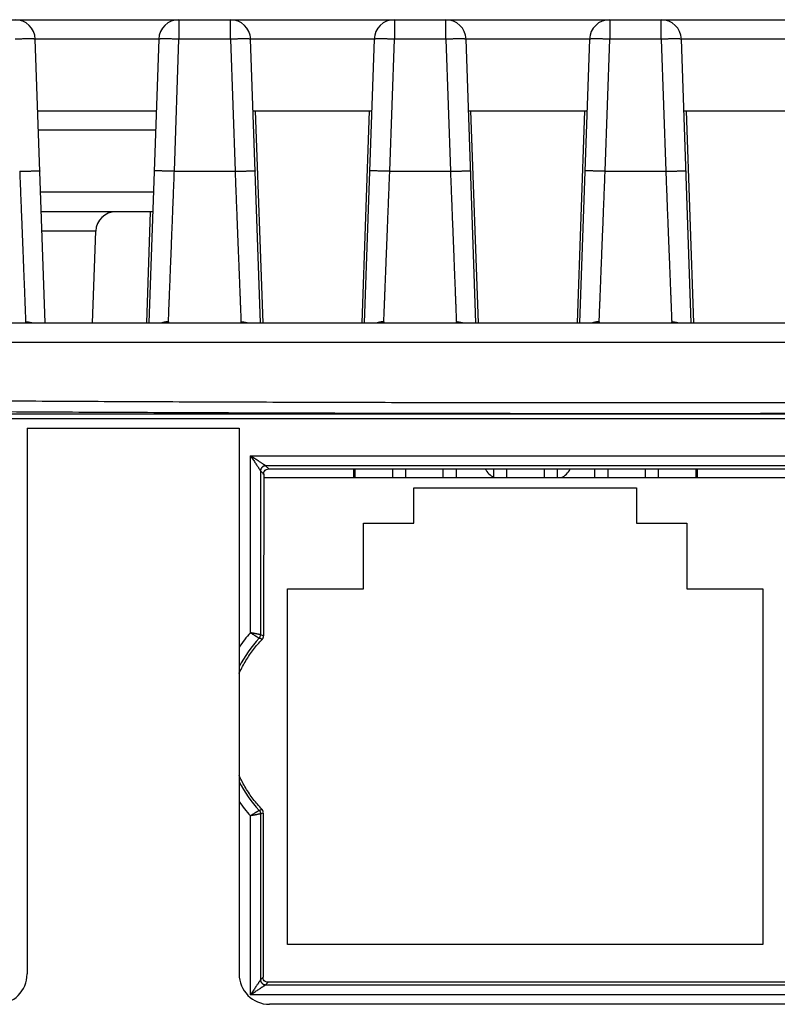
# Model space of a CAD drawing. Header units: inches. Extents: x 0 to 34, y 0 to 22.
# Tile 13 of 93: x 16.659 to 17.408, y 4.51 to 5.484. Entities that reach past the tile are written whole.
import ezdxf

# ---------------------------------------------------------------- set-up
doc = ezdxf.new("R2010")
doc.units = ezdxf.units.IN
doc.header["$LTSCALE"] = 1.87
doc.header["$MEASUREMENT"] = 0
doc.layers.get('0').update_dxf_attribs({"linetype": 'CONTINUOUS'})

msp = doc.modelspace()

# ---------------------------------------------------------------- linework, layer by layer
at = {"color": 7, "linetype": 'CONTINUOUS'}
for p, q in [((16.03797, 5.48389), (18.26954, 5.48389)), ((16.81616, 5.48389), (16.81616, 5.46459)), ((16.86706, 5.46459), (16.86706, 5.48389)), ((17.02916, 5.48389), (17.02916, 5.46459)), ((17.08006, 5.46459), (17.08006, 5.48389)), ((17.24216, 5.48389), (17.24216, 5.46459)), ((17.29306, 5.46459), (17.29306, 5.48389)), ((16.79618, 5.46477), (16.67404, 5.46477)), ((16.68385, 5.18389), (16.67404, 5.46459)), ((16.79617, 5.46459), (16.78637, 5.18389)), ((16.81161, 5.33389), (16.81616, 5.46459)), ((16.86706, 5.46459), (16.81616, 5.46459)), ((16.86706, 5.46459), (16.87161, 5.33389)), ((17.00918, 5.46477), (16.88704, 5.46477)), ((16.89685, 5.18389), (16.88704, 5.46459)), ((17.00917, 5.46459), (16.99937, 5.18389)), ((17.02461, 5.33389), (17.02916, 5.46459)), ((17.08006, 5.46459), (17.02916, 5.46459)), ((17.08006, 5.46459), (17.08461, 5.33389)), ((17.22218, 5.46477), (17.10004, 5.46477)), ((17.10985, 5.18389), (17.10004, 5.46459)), ((17.22217, 5.46459), (17.21237, 5.18389)), ((17.23761, 5.33389), (17.24216, 5.46459)), ((17.29306, 5.46459), (17.24216, 5.46459)), ((17.29306, 5.46459), (17.29761, 5.33389)), ((17.43518, 5.46477), (17.31304, 5.46477)), ((17.32285, 5.18389), (17.31304, 5.46459)), ((16.67651, 5.39389), (16.7937, 5.39389)), ((16.88951, 5.39389), (17.0067, 5.39389)), ((16.89161, 5.39389), (16.89894, 5.18389)), ((16.99727, 5.18389), (17.00461, 5.39389)), ((17.10251, 5.39389), (17.2197, 5.39389)), ((17.10461, 5.39389), (17.11194, 5.18389)), ((17.21027, 5.18389), (17.21761, 5.39389)), ((17.31551, 5.39389), (17.4327, 5.39389)), ((17.31761, 5.39389), (17.32494, 5.18389)), ((16.79303, 5.37459), (16.67719, 5.37459)), ((16.81161, 5.33389), (16.87161, 5.33389)), ((17.02461, 5.33389), (17.08461, 5.33389)), ((17.23761, 5.33389), (17.29761, 5.33389)), ((16.79089, 5.3132), (16.67933, 5.3132)), ((16.79021, 5.29389), (16.68001, 5.29389)), ((16.78427, 5.18389), (16.78812, 5.29389)), ((16.73386, 5.27459), (16.68068, 5.27459)), ((16.7307, 5.18389), (16.73386, 5.27459)), ((16.27979, 5.18389), (18.27991, 5.18389)), ((18.29955, 5.16459), (16.27979, 5.16459)), ((16.12821, 5.09414), (18.49279, 5.09414)), ((18.49279, 5.08915), (16.12821, 5.08915)), ((16.66592, 5.0798), (16.66592, 4.53989)), ((16.66592, 5.0798), (16.87561, 5.0798)), ((16.87561, 5.0798), (16.87561, 4.53987)), ((16.88686, 4.87743), (16.88686, 5.05255)), ((16.88686, 5.05255), (18.07018, 5.05255)), ((16.89686, 5.03756), (16.89686, 4.87548)), ((16.89686, 5.03756), (16.89998, 5.03443)), ((16.90499, 5.03942), (16.90185, 5.04256)), ((18.05518, 5.04256), (16.90185, 5.04256)), ((16.90499, 5.03942), (18.05205, 5.03942)), ((16.98902, 5.03089), (16.98902, 5.03942)), ((16.99052, 5.03089), (16.99052, 5.03942)), ((17.02752, 5.03089), (17.02752, 5.03942)), ((17.04052, 5.03089), (17.04052, 5.03942)), ((17.07752, 5.03089), (17.07752, 5.03942)), ((17.09052, 5.03089), (17.09052, 5.03942)), ((17.12752, 5.03089), (17.12752, 5.03942)), ((17.14052, 5.03089), (17.14052, 5.03942)), ((17.17752, 5.03089), (17.17752, 5.03942)), ((17.19052, 5.03089), (17.19052, 5.03942)), ((17.22752, 5.03089), (17.22752, 5.03942)), ((17.24052, 5.03089), (17.24052, 5.03942)), ((17.27752, 5.03089), (17.27752, 5.03942)), ((17.29052, 5.03089), (17.29052, 5.03942)), ((17.32752, 5.03089), (17.32752, 5.03942)), ((17.32902, 5.03089), (17.32902, 5.03942)), ((16.89998, 5.03443), (16.89979, 4.87431)), ((16.89998, 5.03089), (17.47152, 5.03089)), ((17.04852, 4.98589), (17.04852, 5.02089)), ((17.04852, 5.02089), (17.26852, 5.02089)), ((17.26852, 5.02089), (17.26852, 4.98589)), ((16.99852, 4.92089), (16.99852, 4.98589)), ((16.99852, 4.98589), (17.04852, 4.98589)), ((17.26852, 4.98589), (17.31852, 4.98589)), ((17.31852, 4.98589), (17.31852, 4.92089)), ((16.92352, 4.56889), (16.92352, 4.92089)), ((16.92352, 4.92089), (16.99852, 4.92089)), ((17.31852, 4.92089), (17.39352, 4.92089)), ((17.39352, 4.92089), (17.39352, 4.56889)), ((16.89979, 4.87431), (16.89686, 4.87548)), ((16.88686, 4.51922), (16.88686, 4.69631)), ((16.89686, 4.69827), (16.89957, 4.69935)), ((16.89686, 4.69827), (16.89686, 4.53421)), ((16.89957, 4.69935), (16.89938, 4.53673)), ((17.39352, 4.56889), (16.92352, 4.56889)), ((16.89938, 4.53673), (16.89686, 4.53421)), ((16.90185, 4.52921), (16.90437, 4.53172)), ((18.05267, 4.53172), (16.90437, 4.53172)), ((16.90185, 4.52921), (18.05518, 4.52921)), ((18.07018, 4.51922), (16.88686, 4.51922)), ((18.04892, 4.50987), (16.90561, 4.50987))]:
    msp.add_line(p, q, dxfattribs=at)
for points in [[(16.67021, 5.18389), (16.66982, 5.1839), (16.66952, 5.18391), (16.66931, 5.18392), (16.6692, 5.18392), (16.66917, 5.18392)], [(16.801, 5.18392), (16.80104, 5.18392), (16.80101, 5.18392), (16.8009, 5.18392), (16.80069, 5.18391), (16.80038, 5.1839), (16.79999, 5.18389)], [(16.88321, 5.18389), (16.88282, 5.1839), (16.88252, 5.18391), (16.88231, 5.18392), (16.8822, 5.18392), (16.88217, 5.18392)], [(17.014, 5.18392), (17.01404, 5.18392), (17.01401, 5.18392), (17.0139, 5.18392), (17.01369, 5.18391), (17.01338, 5.1839), (17.01299, 5.18389)], [(17.09621, 5.18389), (17.09582, 5.1839), (17.09552, 5.18391), (17.09531, 5.18392), (17.0952, 5.18392), (17.09517, 5.18392)], [(17.227, 5.18392), (17.22704, 5.18392), (17.22701, 5.18392), (17.2269, 5.18392), (17.22669, 5.18391), (17.22638, 5.1839), (17.22599, 5.18389)], [(17.30921, 5.18389), (17.30882, 5.1839), (17.30852, 5.18391), (17.30831, 5.18392), (17.3082, 5.18392), (17.30817, 5.18392)]]:
    msp.add_lwpolyline(points, dxfattribs=at)
for centre, radius, start, end in [((16.65406, 5.46389), 0.02, 2, 90), ((16.81616, 5.46389), 0.02, 90, 178), ((16.86706, 5.46389), 0.02, 2, 90), ((17.02916, 5.46389), 0.02, 90, 178), ((17.08006, 5.46389), 0.02, 2, 90), ((17.24216, 5.46389), 0.02, 90, 178), ((17.29306, 5.46389), 0.02, 2, 90), ((16.75385, 5.27389), 0.02, 90, 178), ((17.13667, 5.04889), 0.02, 208.29248, 242.74833), ((17.18555, 5.04889), 0.02, 295.75285, 331.70775), ((16.98652, 4.78687), 0.12466, 136.89168, 152.85952), ((16.98652, 4.78687), 0.13466, 137.73824, 145.4533), ((16.98652, 4.78687), 0.12466, 207.14048, 223.10832), ((16.98652, 4.78687), 0.13466, 214.5467, 222.26176), ((16.63592, 4.53989), 0.03, 270, 360), ((16.90561, 4.53987), 0.03, 180, 270)]:
    msp.add_arc(centre, radius, start, end, dxfattribs=at)
for points, knots in [([(16.67404, 5.46459), (16.67404, 5.46462), (16.67392, 5.46467), (16.67373, 5.4647), (16.67338, 5.46475), (16.67291, 5.46478), (16.67231, 5.46482), (16.67159, 5.46484), (16.67074, 5.46486), (16.66979, 5.46487), (16.66872, 5.46488), (16.66755, 5.46488), (16.6663, 5.46487), (16.66496, 5.46486), (16.66354, 5.46484), (16.66206, 5.46481), (16.66053, 5.46478), (16.65895, 5.46474), (16.65734, 5.4647), (16.6557, 5.46465), (16.65461, 5.46461), (16.65406, 5.46459)], [0, 0, 0, 0, 0.004457, 0.015045, 0.032194, 0.055875, 0.085959, 0.122256, 0.164525, 0.212485, 0.26581, 0.324141, 0.387082, 0.454204, 0.525051, 0.59914, 0.675969, 0.755013, 0.835734, 0.917582, 1, 1, 1, 1]), ([(16.81616, 5.46459), (16.81561, 5.46461), (16.81451, 5.46465), (16.81288, 5.4647), (16.81127, 5.46474), (16.80969, 5.46478), (16.80816, 5.46481), (16.80668, 5.46484), (16.80526, 5.46486), (16.80392, 5.46487), (16.80266, 5.46488), (16.8015, 5.46488), (16.80043, 5.46487), (16.79947, 5.46486), (16.79863, 5.46484), (16.7979, 5.46482), (16.7973, 5.46478), (16.79684, 5.46475), (16.79648, 5.4647), (16.7963, 5.46467), (16.79617, 5.46462), (16.79617, 5.46459)], [0, 0, 0, 0, 0.082418, 0.164266, 0.244987, 0.324031, 0.40086, 0.474949, 0.545796, 0.612918, 0.675859, 0.73419, 0.787515, 0.835475, 0.877744, 0.914041, 0.944125, 0.967806, 0.984955, 0.995543, 1, 1, 1, 1]), ([(16.88704, 5.46459), (16.88704, 5.46462), (16.88692, 5.46467), (16.88673, 5.4647), (16.88638, 5.46475), (16.88591, 5.46478), (16.88531, 5.46482), (16.88459, 5.46484), (16.88374, 5.46486), (16.88279, 5.46487), (16.88172, 5.46488), (16.88055, 5.46488), (16.8793, 5.46487), (16.87796, 5.46486), (16.87654, 5.46484), (16.87506, 5.46481), (16.87353, 5.46478), (16.87195, 5.46474), (16.87034, 5.4647), (16.8687, 5.46465), (16.86761, 5.46461), (16.86706, 5.46459)], [0, 0, 0, 0, 0.004457, 0.015045, 0.032194, 0.055875, 0.085959, 0.122256, 0.164525, 0.212485, 0.26581, 0.324141, 0.387082, 0.454204, 0.525051, 0.59914, 0.675969, 0.755013, 0.835734, 0.917582, 1, 1, 1, 1]), ([(17.02916, 5.46459), (17.02861, 5.46461), (17.02751, 5.46465), (17.02588, 5.4647), (17.02427, 5.46474), (17.02269, 5.46478), (17.02116, 5.46481), (17.01968, 5.46484), (17.01826, 5.46486), (17.01692, 5.46487), (17.01566, 5.46488), (17.0145, 5.46488), (17.01343, 5.46487), (17.01247, 5.46486), (17.01163, 5.46484), (17.0109, 5.46482), (17.0103, 5.46478), (17.00984, 5.46475), (17.00948, 5.4647), (17.0093, 5.46467), (17.00917, 5.46462), (17.00917, 5.46459)], [0, 0, 0, 0, 0.082418, 0.164266, 0.244987, 0.324031, 0.40086, 0.474949, 0.545796, 0.612918, 0.675859, 0.73419, 0.787515, 0.835475, 0.877744, 0.914041, 0.944125, 0.967806, 0.984955, 0.995543, 1, 1, 1, 1]), ([(17.10004, 5.46459), (17.10004, 5.46462), (17.09992, 5.46467), (17.09973, 5.4647), (17.09938, 5.46475), (17.09891, 5.46478), (17.09831, 5.46482), (17.09759, 5.46484), (17.09674, 5.46486), (17.09579, 5.46487), (17.09472, 5.46488), (17.09355, 5.46488), (17.0923, 5.46487), (17.09096, 5.46486), (17.08954, 5.46484), (17.08806, 5.46481), (17.08653, 5.46478), (17.08495, 5.46474), (17.08334, 5.4647), (17.0817, 5.46465), (17.08061, 5.46461), (17.08006, 5.46459)], [0, 0, 0, 0, 0.004457, 0.015045, 0.032194, 0.055875, 0.085959, 0.122256, 0.164525, 0.212485, 0.26581, 0.324141, 0.387082, 0.454204, 0.525051, 0.59914, 0.675969, 0.755013, 0.835734, 0.917582, 1, 1, 1, 1]), ([(17.24216, 5.46459), (17.24161, 5.46461), (17.24051, 5.46465), (17.23888, 5.4647), (17.23727, 5.46474), (17.23569, 5.46478), (17.23416, 5.46481), (17.23268, 5.46484), (17.23126, 5.46486), (17.22992, 5.46487), (17.22866, 5.46488), (17.2275, 5.46488), (17.22643, 5.46487), (17.22547, 5.46486), (17.22463, 5.46484), (17.2239, 5.46482), (17.2233, 5.46478), (17.22284, 5.46475), (17.22248, 5.4647), (17.2223, 5.46467), (17.22217, 5.46462), (17.22217, 5.46459)], [0, 0, 0, 0, 0.082418, 0.164266, 0.244987, 0.324031, 0.40086, 0.474949, 0.545796, 0.612918, 0.675859, 0.73419, 0.787515, 0.835475, 0.877744, 0.914041, 0.944125, 0.967806, 0.984955, 0.995543, 1, 1, 1, 1]), ([(17.31304, 5.46459), (17.31304, 5.46462), (17.31292, 5.46467), (17.31273, 5.4647), (17.31238, 5.46475), (17.31191, 5.46478), (17.31131, 5.46482), (17.31059, 5.46484), (17.30974, 5.46486), (17.30879, 5.46487), (17.30772, 5.46488), (17.30655, 5.46488), (17.3053, 5.46487), (17.30396, 5.46486), (17.30254, 5.46484), (17.30106, 5.46481), (17.29953, 5.46478), (17.29795, 5.46474), (17.29634, 5.4647), (17.2947, 5.46465), (17.29361, 5.46461), (17.29306, 5.46459)], [0, 0, 0, 0, 0.004457, 0.015045, 0.032194, 0.055875, 0.085959, 0.122256, 0.164525, 0.212485, 0.26581, 0.324141, 0.387082, 0.454204, 0.525051, 0.59914, 0.675969, 0.755013, 0.835734, 0.917582, 1, 1, 1, 1]), ([(16.65861, 5.33389), (16.65871, 5.3314), (16.6589, 5.32641), (16.6592, 5.31895), (16.65949, 5.31152), (16.65978, 5.30415), (16.66007, 5.29686), (16.66035, 5.28965), (16.66063, 5.28256), (16.66091, 5.27559), (16.66118, 5.26877), (16.66144, 5.26212), (16.6617, 5.25564), (16.66194, 5.24936), (16.66218, 5.24329), (16.66242, 5.23745), (16.66264, 5.23184), (16.66285, 5.2265), (16.66305, 5.22142), (16.66324, 5.21662), (16.66342, 5.21211), (16.66358, 5.20791), (16.66374, 5.20401), (16.66388, 5.20045), (16.66401, 5.19721), (16.66412, 5.19432), (16.66422, 5.19177), (16.66431, 5.18957), (16.66438, 5.18774), (16.66444, 5.18626), (16.66447, 5.1854), (16.66449, 5.18503)], [0, 0, 0, 0, 0.050303, 0.100482, 0.150412, 0.199966, 0.24902, 0.297453, 0.345143, 0.391973, 0.437823, 0.482574, 0.526113, 0.568339, 0.609151, 0.648443, 0.686112, 0.722064, 0.756217, 0.788489, 0.818798, 0.847066, 0.873223, 0.897206, 0.918957, 0.938425, 0.955562, 0.970323, 0.982671, 0.992572, 1, 1, 1, 1]), ([(16.65862, 5.33389), (16.65917, 5.3339), (16.66026, 5.33392), (16.66189, 5.33398), (16.66351, 5.33403), (16.66509, 5.33408), (16.66663, 5.33412), (16.66811, 5.33416), (16.66952, 5.3342), (16.67087, 5.33423), (16.67213, 5.33426), (16.67329, 5.33428), (16.67436, 5.33429), (16.67531, 5.3343), (16.67616, 5.33431), (16.67688, 5.33431), (16.67747, 5.3343), (16.67795, 5.33432), (16.67827, 5.33426), (16.67851, 5.33436), (16.6786, 5.33425), (16.6786, 5.33421)], [0, 0, 0, 0, 0.082033, 0.16389, 0.244587, 0.323781, 0.40067, 0.474861, 0.545766, 0.6129, 0.675901, 0.7342, 0.787539, 0.835407, 0.877546, 0.913695, 0.943577, 0.967, 0.983804, 0.99389, 1, 1, 1, 1]), ([(16.8116, 5.33389), (16.81105, 5.3339), (16.80995, 5.33391), (16.80832, 5.33398), (16.80671, 5.33402), (16.80513, 5.33407), (16.80359, 5.33412), (16.8021, 5.33416), (16.80069, 5.33419), (16.79934, 5.33422), (16.79808, 5.33425), (16.79692, 5.33427), (16.79585, 5.33429), (16.7949, 5.3343), (16.79405, 5.3343), (16.79333, 5.33431), (16.79274, 5.3343), (16.79226, 5.33432), (16.79194, 5.33425), (16.79169, 5.33438), (16.79162, 5.33425), (16.79162, 5.3342)], [0, 0, 0, 0, 0.081822, 0.163606, 0.244253, 0.323421, 0.400287, 0.474447, 0.545314, 0.612406, 0.675364, 0.733614, 0.786899, 0.834704, 0.876766, 0.912833, 0.942627, 0.965949, 0.982636, 0.992678, 1, 1, 1, 1]), ([(16.80573, 5.18503), (16.80574, 5.1854), (16.80578, 5.18626), (16.80584, 5.18774), (16.80591, 5.18957), (16.806, 5.19177), (16.8061, 5.19432), (16.80621, 5.19721), (16.80634, 5.20045), (16.80648, 5.20401), (16.80664, 5.2079), (16.8068, 5.21211), (16.80698, 5.21661), (16.80717, 5.22141), (16.80737, 5.22649), (16.80758, 5.23183), (16.8078, 5.23744), (16.80804, 5.24328), (16.80828, 5.24935), (16.80852, 5.25563), (16.80878, 5.2621), (16.80904, 5.26876), (16.80931, 5.27557), (16.80959, 5.28254), (16.80987, 5.28963), (16.81015, 5.29684), (16.81044, 5.30414), (16.81073, 5.31151), (16.81102, 5.31894), (16.81132, 5.32641), (16.81151, 5.3314), (16.81161, 5.33389)], [0, 0, 0, 0, 0.007429, 0.01733, 0.029678, 0.04444, 0.061577, 0.081043, 0.102792, 0.126773, 0.152928, 0.181191, 0.211489, 0.243746, 0.277884, 0.313823, 0.35148, 0.390762, 0.431562, 0.473775, 0.517304, 0.56205, 0.607901, 0.654731, 0.702419, 0.750854, 0.799924, 0.849504, 0.899465, 0.949674, 1, 1, 1, 1]), ([(16.87161, 5.33389), (16.87171, 5.3314), (16.8719, 5.32641), (16.8722, 5.31895), (16.87249, 5.31152), (16.87278, 5.30415), (16.87307, 5.29686), (16.87335, 5.28965), (16.87363, 5.28256), (16.87391, 5.27559), (16.87418, 5.26877), (16.87444, 5.26212), (16.8747, 5.25564), (16.87494, 5.24936), (16.87518, 5.24329), (16.87542, 5.23745), (16.87564, 5.23184), (16.87585, 5.2265), (16.87605, 5.22142), (16.87624, 5.21662), (16.87642, 5.21211), (16.87658, 5.20791), (16.87674, 5.20401), (16.87688, 5.20045), (16.87701, 5.19721), (16.87712, 5.19432), (16.87722, 5.19177), (16.87731, 5.18957), (16.87738, 5.18774), (16.87744, 5.18626), (16.87747, 5.1854), (16.87749, 5.18503)], [0, 0, 0, 0, 0.050303, 0.100482, 0.150412, 0.199966, 0.24902, 0.297453, 0.345143, 0.391973, 0.437823, 0.482574, 0.526113, 0.568339, 0.609151, 0.648443, 0.686112, 0.722064, 0.756217, 0.788489, 0.818798, 0.847066, 0.873223, 0.897206, 0.918957, 0.938425, 0.955562, 0.970323, 0.982671, 0.992572, 1, 1, 1, 1]), ([(16.87162, 5.33389), (16.87217, 5.3339), (16.87326, 5.33392), (16.87489, 5.33398), (16.87651, 5.33403), (16.87809, 5.33408), (16.87963, 5.33412), (16.88111, 5.33416), (16.88252, 5.3342), (16.88387, 5.33423), (16.88513, 5.33426), (16.88629, 5.33428), (16.88736, 5.33429), (16.88831, 5.3343), (16.88916, 5.33431), (16.88988, 5.33431), (16.89047, 5.3343), (16.89095, 5.33432), (16.89127, 5.33426), (16.89151, 5.33436), (16.8916, 5.33425), (16.8916, 5.33421)], [0, 0, 0, 0, 0.082033, 0.16389, 0.244587, 0.323781, 0.40067, 0.474861, 0.545766, 0.6129, 0.675901, 0.7342, 0.787539, 0.835407, 0.877546, 0.913695, 0.943577, 0.967, 0.983804, 0.99389, 1, 1, 1, 1]), ([(17.0246, 5.33389), (17.02405, 5.3339), (17.02295, 5.33391), (17.02132, 5.33398), (17.01971, 5.33402), (17.01813, 5.33407), (17.01659, 5.33412), (17.0151, 5.33416), (17.01369, 5.33419), (17.01234, 5.33422), (17.01108, 5.33425), (17.00992, 5.33427), (17.00885, 5.33429), (17.0079, 5.3343), (17.00705, 5.3343), (17.00633, 5.33431), (17.00574, 5.3343), (17.00526, 5.33432), (17.00494, 5.33425), (17.00469, 5.33438), (17.00462, 5.33425), (17.00462, 5.3342)], [0, 0, 0, 0, 0.081822, 0.163606, 0.244253, 0.323421, 0.400287, 0.474447, 0.545314, 0.612406, 0.675364, 0.733614, 0.786899, 0.834704, 0.876766, 0.912833, 0.942627, 0.965949, 0.982636, 0.992678, 1, 1, 1, 1]), ([(17.01873, 5.18503), (17.01874, 5.1854), (17.01878, 5.18626), (17.01884, 5.18774), (17.01891, 5.18957), (17.019, 5.19177), (17.0191, 5.19432), (17.01921, 5.19721), (17.01934, 5.20045), (17.01948, 5.20401), (17.01964, 5.2079), (17.0198, 5.21211), (17.01998, 5.21661), (17.02017, 5.22141), (17.02037, 5.22649), (17.02058, 5.23183), (17.0208, 5.23744), (17.02104, 5.24328), (17.02128, 5.24935), (17.02152, 5.25563), (17.02178, 5.2621), (17.02204, 5.26876), (17.02231, 5.27557), (17.02259, 5.28254), (17.02287, 5.28963), (17.02315, 5.29684), (17.02344, 5.30414), (17.02373, 5.31151), (17.02402, 5.31894), (17.02432, 5.32641), (17.02451, 5.3314), (17.02461, 5.33389)], [0, 0, 0, 0, 0.007429, 0.01733, 0.029678, 0.04444, 0.061577, 0.081043, 0.102792, 0.126773, 0.152928, 0.181191, 0.211489, 0.243746, 0.277884, 0.313823, 0.35148, 0.390762, 0.431562, 0.473775, 0.517304, 0.56205, 0.607901, 0.654731, 0.702419, 0.750854, 0.799924, 0.849504, 0.899465, 0.949674, 1, 1, 1, 1]), ([(17.08461, 5.33389), (17.08471, 5.3314), (17.0849, 5.32641), (17.0852, 5.31895), (17.08549, 5.31152), (17.08578, 5.30415), (17.08607, 5.29686), (17.08635, 5.28965), (17.08663, 5.28256), (17.08691, 5.27559), (17.08718, 5.26877), (17.08744, 5.26212), (17.0877, 5.25564), (17.08794, 5.24936), (17.08818, 5.24329), (17.08842, 5.23745), (17.08864, 5.23184), (17.08885, 5.2265), (17.08905, 5.22142), (17.08924, 5.21662), (17.08942, 5.21211), (17.08958, 5.20791), (17.08974, 5.20401), (17.08988, 5.20045), (17.09001, 5.19721), (17.09012, 5.19432), (17.09022, 5.19177), (17.09031, 5.18957), (17.09038, 5.18774), (17.09044, 5.18626), (17.09047, 5.1854), (17.09049, 5.18503)], [0, 0, 0, 0, 0.050303, 0.100482, 0.150412, 0.199966, 0.24902, 0.297453, 0.345143, 0.391973, 0.437823, 0.482574, 0.526113, 0.568339, 0.609151, 0.648443, 0.686112, 0.722064, 0.756217, 0.788489, 0.818798, 0.847066, 0.873223, 0.897206, 0.918957, 0.938425, 0.955562, 0.970323, 0.982671, 0.992572, 1, 1, 1, 1]), ([(17.08462, 5.33389), (17.08517, 5.3339), (17.08626, 5.33392), (17.08789, 5.33398), (17.08951, 5.33403), (17.09109, 5.33408), (17.09263, 5.33412), (17.09411, 5.33416), (17.09552, 5.3342), (17.09687, 5.33423), (17.09813, 5.33426), (17.09929, 5.33428), (17.10036, 5.33429), (17.10131, 5.3343), (17.10216, 5.33431), (17.10288, 5.33431), (17.10347, 5.3343), (17.10395, 5.33432), (17.10427, 5.33426), (17.10451, 5.33436), (17.1046, 5.33425), (17.1046, 5.33421)], [0, 0, 0, 0, 0.082033, 0.16389, 0.244587, 0.323781, 0.40067, 0.474861, 0.545766, 0.6129, 0.675901, 0.7342, 0.787539, 0.835407, 0.877546, 0.913695, 0.943577, 0.967, 0.983804, 0.99389, 1, 1, 1, 1]), ([(17.2376, 5.33389), (17.23705, 5.3339), (17.23595, 5.33391), (17.23432, 5.33398), (17.23271, 5.33402), (17.23113, 5.33407), (17.22959, 5.33412), (17.2281, 5.33416), (17.22669, 5.33419), (17.22534, 5.33422), (17.22408, 5.33425), (17.22292, 5.33427), (17.22185, 5.33429), (17.2209, 5.3343), (17.22005, 5.3343), (17.21933, 5.33431), (17.21874, 5.3343), (17.21826, 5.33432), (17.21794, 5.33425), (17.21769, 5.33438), (17.21762, 5.33425), (17.21762, 5.3342)], [0, 0, 0, 0, 0.081822, 0.163606, 0.244253, 0.323421, 0.400287, 0.474447, 0.545314, 0.612406, 0.675364, 0.733614, 0.786899, 0.834704, 0.876766, 0.912833, 0.942627, 0.965949, 0.982636, 0.992678, 1, 1, 1, 1]), ([(17.23173, 5.18503), (17.23174, 5.1854), (17.23178, 5.18626), (17.23184, 5.18774), (17.23191, 5.18957), (17.232, 5.19177), (17.2321, 5.19432), (17.23221, 5.19721), (17.23234, 5.20045), (17.23248, 5.20401), (17.23264, 5.2079), (17.2328, 5.21211), (17.23298, 5.21661), (17.23317, 5.22141), (17.23337, 5.22649), (17.23358, 5.23183), (17.2338, 5.23744), (17.23404, 5.24328), (17.23428, 5.24935), (17.23452, 5.25563), (17.23478, 5.2621), (17.23504, 5.26876), (17.23531, 5.27557), (17.23559, 5.28254), (17.23587, 5.28963), (17.23615, 5.29684), (17.23644, 5.30414), (17.23673, 5.31151), (17.23702, 5.31894), (17.23732, 5.32641), (17.23751, 5.3314), (17.23761, 5.33389)], [0, 0, 0, 0, 0.007429, 0.01733, 0.029678, 0.04444, 0.061577, 0.081043, 0.102792, 0.126773, 0.152928, 0.181191, 0.211489, 0.243746, 0.277884, 0.313823, 0.35148, 0.390762, 0.431562, 0.473775, 0.517304, 0.56205, 0.607901, 0.654731, 0.702419, 0.750854, 0.799924, 0.849504, 0.899465, 0.949674, 1, 1, 1, 1]), ([(17.29761, 5.33389), (17.29771, 5.3314), (17.2979, 5.32641), (17.2982, 5.31895), (17.29849, 5.31152), (17.29878, 5.30415), (17.29907, 5.29686), (17.29935, 5.28965), (17.29963, 5.28256), (17.29991, 5.27559), (17.30018, 5.26877), (17.30044, 5.26212), (17.3007, 5.25564), (17.30094, 5.24936), (17.30118, 5.24329), (17.30142, 5.23745), (17.30164, 5.23184), (17.30185, 5.2265), (17.30205, 5.22142), (17.30224, 5.21662), (17.30242, 5.21211), (17.30258, 5.20791), (17.30274, 5.20401), (17.30288, 5.20045), (17.30301, 5.19721), (17.30312, 5.19432), (17.30322, 5.19177), (17.30331, 5.18957), (17.30338, 5.18774), (17.30344, 5.18626), (17.30347, 5.1854), (17.30349, 5.18503)], [0, 0, 0, 0, 0.050303, 0.100482, 0.150412, 0.199966, 0.24902, 0.297453, 0.345143, 0.391973, 0.437823, 0.482574, 0.526113, 0.568339, 0.609151, 0.648443, 0.686112, 0.722064, 0.756217, 0.788489, 0.818798, 0.847066, 0.873223, 0.897206, 0.918957, 0.938425, 0.955562, 0.970323, 0.982671, 0.992572, 1, 1, 1, 1]), ([(17.29762, 5.33389), (17.29817, 5.3339), (17.29926, 5.33392), (17.30089, 5.33398), (17.30251, 5.33403), (17.30409, 5.33408), (17.30563, 5.33412), (17.30711, 5.33416), (17.30852, 5.3342), (17.30987, 5.33423), (17.31113, 5.33426), (17.31229, 5.33428), (17.31336, 5.33429), (17.31431, 5.3343), (17.31516, 5.33431), (17.31588, 5.33431), (17.31647, 5.3343), (17.31695, 5.33432), (17.31727, 5.33426), (17.31751, 5.33436), (17.3176, 5.33425), (17.3176, 5.33421)], [0, 0, 0, 0, 0.082033, 0.16389, 0.244587, 0.323781, 0.40067, 0.474861, 0.545766, 0.6129, 0.675901, 0.7342, 0.787539, 0.835407, 0.877546, 0.913695, 0.943577, 0.967, 0.983804, 0.99389, 1, 1, 1, 1]), ([(16.66449, 5.18503), (16.66506, 5.18504), (16.6662, 5.18499), (16.66789, 5.18477), (16.669, 5.18453), (16.66955, 5.18439)], [0, 0, 0, 0, 0.333481, 0.666804, 1, 1, 1, 1]), ([(16.67048, 5.18389), (16.67007, 5.18389), (16.66929, 5.1839), (16.66819, 5.18393), (16.66722, 5.184), (16.6664, 5.18409), (16.66572, 5.18421), (16.66519, 5.18436), (16.66481, 5.18454), (16.66456, 5.18476), (16.66449, 5.18495), (16.66449, 5.18503)], [0, 0, 0, 0, 0.194447, 0.368741, 0.521604, 0.652151, 0.760089, 0.845881, 0.911215, 0.959969, 1, 1, 1, 1]), ([(16.80573, 5.18504), (16.80516, 5.18504), (16.80402, 5.18499), (16.80233, 5.18477), (16.80121, 5.18453), (16.80066, 5.18439)], [0, 0, 0, 0, 0.333372, 0.666772, 1, 1, 1, 1]), ([(16.80573, 5.18503), (16.80573, 5.18495), (16.80566, 5.18476), (16.80541, 5.18454), (16.80502, 5.18436), (16.80449, 5.18421), (16.80382, 5.18409), (16.80299, 5.184), (16.80204, 5.18394), (16.80136, 5.18391), (16.801, 5.18391)], [0, 0, 0, 0, 0.050091, 0.111071, 0.19276, 0.300002, 0.434855, 0.597891, 0.788729, 1, 1, 1, 1]), ([(16.87749, 5.18503), (16.87806, 5.18504), (16.8792, 5.18499), (16.88089, 5.18477), (16.882, 5.18453), (16.88255, 5.18439)], [0, 0, 0, 0, 0.333481, 0.666804, 1, 1, 1, 1]), ([(16.88348, 5.18389), (16.88307, 5.18389), (16.88229, 5.1839), (16.88119, 5.18393), (16.88022, 5.184), (16.8794, 5.18409), (16.87872, 5.18421), (16.87819, 5.18436), (16.87781, 5.18454), (16.87756, 5.18476), (16.87749, 5.18495), (16.87749, 5.18503)], [0, 0, 0, 0, 0.194447, 0.368741, 0.521604, 0.652151, 0.760089, 0.845881, 0.911215, 0.959969, 1, 1, 1, 1]), ([(17.01873, 5.18504), (17.01816, 5.18504), (17.01702, 5.18499), (17.01533, 5.18477), (17.01421, 5.18453), (17.01366, 5.18439)], [0, 0, 0, 0, 0.333372, 0.666772, 1, 1, 1, 1]), ([(17.01873, 5.18503), (17.01873, 5.18495), (17.01866, 5.18476), (17.01841, 5.18454), (17.01802, 5.18436), (17.01749, 5.18421), (17.01682, 5.18409), (17.01599, 5.184), (17.01504, 5.18394), (17.01436, 5.18391), (17.014, 5.18391)], [0, 0, 0, 0, 0.050091, 0.111071, 0.19276, 0.300002, 0.434855, 0.597891, 0.788729, 1, 1, 1, 1]), ([(17.09049, 5.18503), (17.09106, 5.18504), (17.0922, 5.18499), (17.09389, 5.18477), (17.095, 5.18453), (17.09555, 5.18439)], [0, 0, 0, 0, 0.333481, 0.666804, 1, 1, 1, 1]), ([(17.09648, 5.18389), (17.09607, 5.18389), (17.09529, 5.1839), (17.09419, 5.18393), (17.09322, 5.184), (17.0924, 5.18409), (17.09172, 5.18421), (17.09119, 5.18436), (17.09081, 5.18454), (17.09056, 5.18476), (17.09049, 5.18495), (17.09049, 5.18503)], [0, 0, 0, 0, 0.194447, 0.368741, 0.521604, 0.652151, 0.760089, 0.845881, 0.911215, 0.959969, 1, 1, 1, 1]), ([(17.23173, 5.18504), (17.23116, 5.18504), (17.23002, 5.18499), (17.22833, 5.18477), (17.22721, 5.18453), (17.22666, 5.18439)], [0, 0, 0, 0, 0.333372, 0.666772, 1, 1, 1, 1]), ([(17.23173, 5.18503), (17.23173, 5.18495), (17.23166, 5.18476), (17.23141, 5.18454), (17.23102, 5.18436), (17.23049, 5.18421), (17.22982, 5.18409), (17.22899, 5.184), (17.22804, 5.18394), (17.22736, 5.18391), (17.227, 5.18391)], [0, 0, 0, 0, 0.050091, 0.111071, 0.19276, 0.300002, 0.434855, 0.597891, 0.788729, 1, 1, 1, 1]), ([(17.30349, 5.18503), (17.30406, 5.18504), (17.3052, 5.18499), (17.30689, 5.18477), (17.308, 5.18453), (17.30855, 5.18439)], [0, 0, 0, 0, 0.333481, 0.666804, 1, 1, 1, 1]), ([(17.30948, 5.18389), (17.30907, 5.18389), (17.30829, 5.1839), (17.30719, 5.18393), (17.30622, 5.184), (17.3054, 5.18409), (17.30472, 5.18421), (17.30419, 5.18436), (17.30381, 5.18454), (17.30356, 5.18476), (17.30349, 5.18495), (17.30349, 5.18503)], [0, 0, 0, 0, 0.194447, 0.368741, 0.521604, 0.652151, 0.760089, 0.845881, 0.911215, 0.959969, 1, 1, 1, 1]), ([(18.1551, 5.10836), (18.12246, 5.10809), (18.05709, 5.10759), (17.95892, 5.10692), (17.86054, 5.10635), (17.76197, 5.10586), (17.66327, 5.10546), (17.56444, 5.10515), (17.46553, 5.10492), (17.36656, 5.10479), (17.26757, 5.10475), (17.16857, 5.10479), (17.0696, 5.10492), (16.97069, 5.10515), (16.87186, 5.10546), (16.77316, 5.10586), (16.67459, 5.10635), (16.5762, 5.10692), (16.47804, 5.10759), (16.41267, 5.10809), (16.38003, 5.10836)], [0, 0, 0, 0, 0.055162, 0.110479, 0.165913, 0.221445, 0.277058, 0.332736, 0.388463, 0.444222, 0.499998, 0.555774, 0.611535, 0.667262, 0.72294, 0.778554, 0.834086, 0.88952, 0.944838, 1, 1, 1, 1]), ([(16.37918, 5.09802), (16.41186, 5.09775), (16.47729, 5.09725), (16.57555, 5.09659), (16.67403, 5.09601), (16.77268, 5.09552), (16.87149, 5.09512), (16.97041, 5.09481), (17.06942, 5.09459), (17.16848, 5.09445), (17.26756, 5.09441), (17.36665, 5.09445), (17.46571, 5.09459), (17.56472, 5.09481), (17.66364, 5.09512), (17.76245, 5.09552), (17.8611, 5.09601), (17.95957, 5.09659), (18.05783, 5.09725), (18.12327, 5.09775), (18.15594, 5.09802)], [0, 0, 0, 0, 0.055175, 0.110486, 0.165914, 0.221444, 0.27706, 0.332743, 0.388472, 0.44423, 0.500001, 0.555772, 0.611529, 0.667259, 0.722942, 0.778557, 0.834087, 0.889516, 0.944826, 1, 1, 1, 1]), ([(16.90185, 5.04256), (16.90183, 5.04257), (16.90177, 5.04261), (16.90164, 5.0427), (16.90144, 5.04283), (16.90115, 5.04303), (16.90077, 5.04328), (16.90028, 5.0436), (16.89967, 5.04401), (16.89892, 5.04451), (16.89802, 5.04511), (16.89695, 5.04582), (16.89569, 5.04666), (16.89424, 5.04764), (16.89258, 5.04873), (16.89077, 5.04994), (16.88885, 5.05123), (16.88753, 5.05211), (16.88686, 5.05255)], [0, 0, 0, 0, 0.004079, 0.012571, 0.025914, 0.044778, 0.069966, 0.102298, 0.142748, 0.192327, 0.25206, 0.322974, 0.406304, 0.503657, 0.614762, 0.736877, 0.866488, 1, 1, 1, 1]), ([(16.88686, 5.05255), (16.88731, 5.05188), (16.88818, 5.05057), (16.88946, 5.04865), (16.89067, 5.04684), (16.89176, 5.0452), (16.89274, 5.04374), (16.89358, 5.04247), (16.8943, 5.04139), (16.8949, 5.04048), (16.8954, 5.03974), (16.8958, 5.03913), (16.89613, 5.03865), (16.89638, 5.03827), (16.89657, 5.03798), (16.89671, 5.03778), (16.8968, 5.03765), (16.89684, 5.03758), (16.89686, 5.03756)], [0, 0, 0, 0, 0.133865, 0.263111, 0.384427, 0.494744, 0.592405, 0.676861, 0.748554, 0.808387, 0.857617, 0.897559, 0.929508, 0.954572, 0.97351, 0.987024, 0.995715, 1, 1, 1, 1]), ([(16.90185, 5.04256), (16.90163, 5.04256), (16.9013, 5.04253), (16.90087, 5.04246), (16.90042, 5.04236), (16.89989, 5.04217), (16.89938, 5.04191), (16.89901, 5.04167), (16.89876, 5.04149), (16.89853, 5.04129), (16.89832, 5.04109), (16.89812, 5.04088), (16.89792, 5.04065), (16.89774, 5.0404), (16.8975, 5.04003), (16.89724, 5.03953), (16.89706, 5.03899), (16.89695, 5.03855), (16.89688, 5.03811), (16.89686, 5.03778), (16.89686, 5.03756)], [0, 0, 0, 0, 0.085138, 0.126763, 0.16761, 0.258218, 0.344115, 0.385165, 0.424732, 0.462781, 0.499991, 0.537201, 0.575251, 0.614818, 0.655867, 0.741764, 0.832372, 0.873221, 0.914848, 1, 1, 1, 1]), ([(16.89989, 5.03396), (16.89989, 5.03508), (16.9001, 5.03716), (16.90233, 5.03925), (16.90411, 5.03942), (16.90499, 5.03942)], [0, 0, 0, 0, 0.395545, 0.692201, 1, 1, 1, 1]), ([(16.87558, 4.8371), (16.87575, 4.83746), (16.87684, 4.83984), (16.879, 4.84415), (16.88228, 4.84991), (16.88586, 4.85548), (16.88975, 4.86085), (16.89392, 4.86599), (16.89688, 4.86927), (16.8984, 4.87087)], [0, 0, 0, 0, 0.02961, 0.191385, 0.353082, 0.51486, 0.676543, 0.838295, 1, 1, 1, 1]), ([(16.89686, 4.87548), (16.89683, 4.87548), (16.89675, 4.8755), (16.89658, 4.87553), (16.89633, 4.87558), (16.89599, 4.87565), (16.89556, 4.87573), (16.89506, 4.87583), (16.89448, 4.87595), (16.89383, 4.87608), (16.89311, 4.87622), (16.89233, 4.87637), (16.89151, 4.87653), (16.89063, 4.8767), (16.88972, 4.87687), (16.88878, 4.87706), (16.88783, 4.87724), (16.88718, 4.87737), (16.88686, 4.87743)], [0, 0, 0, 0, 0.007772, 0.024476, 0.050001, 0.084156, 0.126682, 0.177249, 0.235455, 0.300818, 0.37279, 0.45072, 0.533884, 0.621503, 0.712783, 0.806868, 0.902859, 1, 1, 1, 1]), ([(16.88686, 4.87743), (16.88714, 4.87726), (16.8877, 4.87692), (16.88853, 4.87641), (16.88935, 4.87591), (16.89013, 4.87543), (16.89089, 4.87496), (16.89161, 4.87451), (16.89228, 4.87409), (16.8929, 4.87371), (16.89346, 4.87336), (16.89396, 4.87304), (16.89439, 4.87277), (16.89476, 4.87254), (16.89505, 4.87235), (16.89527, 4.87222), (16.89541, 4.87212), (16.89549, 4.87208), (16.89551, 4.87206)], [0, 0, 0, 0, 0.097111, 0.193094, 0.287188, 0.378478, 0.466091, 0.549227, 0.627121, 0.699066, 0.764425, 0.822646, 0.873245, 0.915808, 0.949995, 0.975537, 0.992243, 1, 1, 1, 1]), ([(16.89551, 4.87206), (16.89563, 4.87219), (16.89586, 4.87247), (16.89616, 4.87292), (16.89641, 4.87339), (16.89661, 4.87389), (16.89675, 4.87441), (16.89684, 4.87494), (16.89686, 4.8753), (16.89686, 4.87548)], [0, 0, 0, 0, 0.143006, 0.285754, 0.428571, 0.571431, 0.714313, 0.857188, 1, 1, 1, 1]), ([(16.8984, 4.87087), (16.89822, 4.87094), (16.89785, 4.8711), (16.89726, 4.87134), (16.89666, 4.87159), (16.89607, 4.87183), (16.89569, 4.87199), (16.89551, 4.87206)], [0, 0, 0, 0, 0.186126, 0.392318, 0.605434, 0.812302, 1, 1, 1, 1]), ([(16.8984, 4.87087), (16.89854, 4.87101), (16.8988, 4.87132), (16.89913, 4.87181), (16.89939, 4.87234), (16.89959, 4.8729), (16.89974, 4.87349), (16.89978, 4.87417), (16.89988, 4.87465), (16.89988, 4.87494)], [0, 0, 0, 0, 0.136659, 0.268869, 0.400404, 0.535522, 0.673524, 0.805733, 1, 1, 1, 1]), ([(16.8982, 4.70279), (16.89668, 4.70439), (16.89373, 4.70768), (16.88957, 4.71283), (16.8857, 4.71821), (16.88212, 4.72379), (16.87886, 4.72956), (16.87676, 4.73378), (16.87571, 4.73607), (16.87559, 4.73634)], [0, 0, 0, 0, 0.162924, 0.325896, 0.488798, 0.651796, 0.814712, 0.977706, 1, 1, 1, 1]), ([(16.89551, 4.70168), (16.89548, 4.70167), (16.89541, 4.70162), (16.89527, 4.70153), (16.89505, 4.70139), (16.89476, 4.70121), (16.89439, 4.70098), (16.89396, 4.7007), (16.89346, 4.70039), (16.89289, 4.70003), (16.89227, 4.69965), (16.8916, 4.69923), (16.89089, 4.69878), (16.89013, 4.69832), (16.88934, 4.69783), (16.88853, 4.69733), (16.8877, 4.69683), (16.88714, 4.69648), (16.88686, 4.69631)], [0, 0, 0, 0, 0.007789, 0.024517, 0.050062, 0.084249, 0.126848, 0.17753, 0.235864, 0.301332, 0.373339, 0.451228, 0.534303, 0.621832, 0.713013, 0.806953, 0.902836, 1, 1, 1, 1]), ([(16.89686, 4.69827), (16.89683, 4.69826), (16.89675, 4.69824), (16.89658, 4.69821), (16.89633, 4.69816), (16.89599, 4.69809), (16.89556, 4.69801), (16.89506, 4.69791), (16.89448, 4.6978), (16.89382, 4.69767), (16.89311, 4.69753), (16.89233, 4.69738), (16.8915, 4.69721), (16.89063, 4.69704), (16.88972, 4.69687), (16.88878, 4.69669), (16.88783, 4.6965), (16.88718, 4.69638), (16.88686, 4.69631)], [0, 0, 0, 0, 0.007822, 0.024567, 0.050112, 0.084286, 0.126867, 0.177533, 0.235854, 0.301319, 0.373333, 0.451243, 0.534346, 0.621905, 0.713108, 0.807058, 0.902918, 1, 1, 1, 1]), ([(16.89551, 4.70168), (16.89567, 4.70175), (16.89602, 4.70189), (16.89656, 4.70212), (16.89712, 4.70235), (16.89767, 4.70257), (16.89803, 4.70272), (16.8982, 4.70279)], [0, 0, 0, 0, 0.183749, 0.388432, 0.60127, 0.809402, 1, 1, 1, 1]), ([(16.89551, 4.70168), (16.89563, 4.70155), (16.89586, 4.70127), (16.89616, 4.70083), (16.89641, 4.70035), (16.89661, 4.69985), (16.89675, 4.69933), (16.89684, 4.6988), (16.89686, 4.69844), (16.89686, 4.69827)], [0, 0, 0, 0, 0.14284, 0.285706, 0.428569, 0.571427, 0.714291, 0.857158, 1, 1, 1, 1]), ([(16.89949, 4.69997), (16.8995, 4.69996), (16.89964, 4.70001), (16.89946, 4.70023), (16.89946, 4.70043), (16.89941, 4.70062), (16.89937, 4.70078), (16.89932, 4.70094), (16.89926, 4.70109), (16.8992, 4.70124), (16.89914, 4.7014), (16.89906, 4.70156), (16.89897, 4.70173), (16.89886, 4.70193), (16.89873, 4.70213), (16.89858, 4.70235), (16.8984, 4.70258), (16.89827, 4.70272), (16.8982, 4.70279)], [0, 0, 0, 0, 0.015687, 0.097417, 0.164286, 0.219216, 0.270233, 0.321347, 0.372479, 0.423335, 0.47465, 0.529004, 0.589145, 0.657571, 0.73431, 0.817878, 0.906926, 1, 1, 1, 1]), ([(16.89686, 4.53421), (16.89684, 4.53419), (16.8968, 4.53412), (16.89671, 4.534), (16.89658, 4.53379), (16.89639, 4.5335), (16.89613, 4.53312), (16.89581, 4.53263), (16.8954, 4.53202), (16.8949, 4.53127), (16.8943, 4.53037), (16.89359, 4.5293), (16.89275, 4.52804), (16.89177, 4.52659), (16.89068, 4.52493), (16.88947, 4.52312), (16.88818, 4.5212), (16.8873, 4.51989), (16.88686, 4.51922)], [0, 0, 0, 0, 0.004079, 0.012571, 0.025914, 0.044778, 0.069966, 0.102298, 0.142748, 0.192327, 0.25206, 0.322974, 0.406304, 0.503657, 0.614762, 0.736877, 0.866488, 1, 1, 1, 1]), ([(16.89686, 4.53421), (16.89686, 4.53398), (16.89688, 4.53365), (16.89695, 4.53322), (16.89706, 4.53278), (16.89724, 4.53224), (16.8975, 4.53173), (16.89774, 4.53137), (16.89792, 4.53112), (16.89812, 4.53089), (16.89832, 4.53067), (16.89853, 4.53047), (16.89876, 4.53028), (16.89901, 4.53009), (16.89938, 4.52986), (16.89989, 4.5296), (16.90042, 4.52941), (16.90087, 4.52931), (16.9013, 4.52923), (16.90163, 4.52921), (16.90185, 4.52921)], [0, 0, 0, 0, 0.085138, 0.126763, 0.16761, 0.258218, 0.344115, 0.385165, 0.424732, 0.462781, 0.499991, 0.537201, 0.575251, 0.614818, 0.655867, 0.741764, 0.832372, 0.873221, 0.914848, 1, 1, 1, 1]), ([(16.90437, 4.53172), (16.90341, 4.53172), (16.90152, 4.53194), (16.89966, 4.53392), (16.89947, 4.53549), (16.89948, 4.53617)], [0, 0, 0, 0, 0.386721, 0.72518, 1, 1, 1, 1]), ([(16.88686, 4.51922), (16.88753, 4.51966), (16.88884, 4.52054), (16.89077, 4.52182), (16.89257, 4.52302), (16.89421, 4.52412), (16.89568, 4.52509), (16.89694, 4.52594), (16.89802, 4.52666), (16.89893, 4.52726), (16.89967, 4.52776), (16.90028, 4.52816), (16.90076, 4.52848), (16.90114, 4.52874), (16.90143, 4.52893), (16.90163, 4.52906), (16.90177, 4.52915), (16.90183, 4.52919), (16.90185, 4.52921)], [0, 0, 0, 0, 0.133865, 0.263111, 0.384427, 0.494744, 0.592405, 0.676861, 0.748554, 0.808387, 0.857617, 0.897559, 0.929508, 0.954572, 0.97351, 0.987024, 0.995715, 1, 1, 1, 1])]:
    msp.add_open_spline(points, degree=3, knots=knots, dxfattribs=at)
for points in [[(16.66955, 5.18439), (16.66989, 5.1843), (16.67022, 5.18421), (16.67055, 5.1841)], [(16.67055, 5.1841), (16.67076, 5.18404), (16.67097, 5.18397), (16.67118, 5.18389)], [(16.79966, 5.1841), (16.79945, 5.18404), (16.79924, 5.18397), (16.79903, 5.18389)], [(16.80066, 5.18439), (16.80033, 5.1843), (16.79999, 5.18421), (16.79966, 5.1841)], [(16.801, 5.18391), (16.80099, 5.18391), (16.80098, 5.18391), (16.80097, 5.18391)], [(16.88255, 5.18439), (16.88289, 5.1843), (16.88322, 5.18421), (16.88355, 5.1841)], [(16.88355, 5.1841), (16.88376, 5.18404), (16.88397, 5.18397), (16.88418, 5.18389)], [(17.01266, 5.1841), (17.01245, 5.18404), (17.01224, 5.18397), (17.01203, 5.18389)], [(17.01366, 5.18439), (17.01333, 5.1843), (17.01299, 5.18421), (17.01266, 5.1841)], [(17.014, 5.18391), (17.01399, 5.18391), (17.01398, 5.18391), (17.01397, 5.18391)], [(17.09555, 5.18439), (17.09589, 5.1843), (17.09622, 5.18421), (17.09655, 5.1841)], [(17.09655, 5.1841), (17.09676, 5.18404), (17.09697, 5.18397), (17.09718, 5.18389)], [(17.22566, 5.1841), (17.22545, 5.18404), (17.22524, 5.18397), (17.22503, 5.18389)], [(17.22666, 5.18439), (17.22633, 5.1843), (17.22599, 5.18421), (17.22566, 5.1841)], [(17.227, 5.18391), (17.22699, 5.18391), (17.22698, 5.18391), (17.22697, 5.18391)], [(17.30855, 5.18439), (17.30889, 5.1843), (17.30922, 5.18421), (17.30955, 5.1841)], [(17.30955, 5.1841), (17.30976, 5.18404), (17.30997, 5.18397), (17.31018, 5.18389)]]:
    msp.add_open_spline(points, degree=3, dxfattribs=at)

doc.saveas('drawing.dxf')
